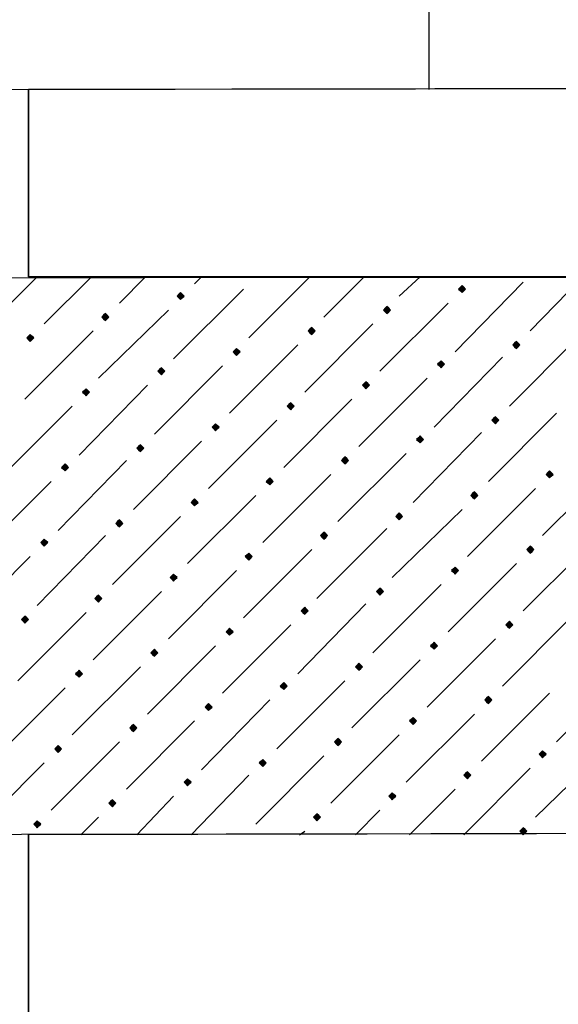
# Model space of a CAD drawing. Header units: millimetres. Extents: x 13115352 to 26511604, y 2875787 to 5794155.
# Tile 39 of 115: x 13125239 to 13125681, y 2885579 to 2886387. Entities that reach past the tile are written whole.
import ezdxf

# ---------------------------------------------------------------- set-up
doc = ezdxf.new("R2010")
doc.units = ezdxf.units.MM
doc.layers.get('0').update_dxf_attribs({"lineweight": 0})

msp = doc.modelspace()

# ---------------------------------------------------------------- hatches: boundary and pattern name
at = {"true_color": 0xebb998}
for points in [[(13125602.19, 2886168.73), (13125600.75, 2886167.3), (13125599.32, 2886165.86), (13125600.75, 2886164.43), (13125602.19, 2886162.99), (13125603.62, 2886164.43), (13125605.06, 2886165.86), (13125603.62, 2886167.3)], [(13125371.13, 2886162.99), (13125369.7, 2886161.56), (13125368.26, 2886160.12), (13125369.7, 2886158.69), (13125371.13, 2886157.25), (13125372.57, 2886158.69), (13125374, 2886160.12), (13125372.57, 2886161.56)], [(13125540.48, 2886151.51), (13125539.04, 2886150.08), (13125537.61, 2886148.64), (13125539.04, 2886147.21), (13125540.48, 2886145.77), (13125541.91, 2886147.21), (13125543.35, 2886148.64), (13125541.91, 2886150.08)], [(13125309.43, 2886145.77), (13125307.99, 2886144.34), (13125306.56, 2886142.9), (13125307.99, 2886141.47), (13125309.43, 2886140.03), (13125310.86, 2886141.47), (13125312.3, 2886142.9), (13125310.86, 2886144.34)], [(13125247.72, 2886128.55), (13125246.28, 2886127.12), (13125244.85, 2886125.68), (13125246.28, 2886124.25), (13125247.72, 2886122.81), (13125249.15, 2886124.25), (13125250.59, 2886125.68), (13125249.15, 2886127.12)], [(13125478.77, 2886134.29), (13125477.33, 2886132.86), (13125475.9, 2886131.42), (13125477.33, 2886129.99), (13125478.77, 2886128.55), (13125480.2, 2886129.99), (13125481.64, 2886131.42), (13125480.2, 2886132.86)], [(13125646.67, 2886122.81), (13125645.24, 2886121.38), (13125643.8, 2886119.94), (13125645.24, 2886118.51), (13125646.67, 2886117.07), (13125648.11, 2886118.51), (13125649.54, 2886119.94), (13125648.11, 2886121.38)], [(13125417.06, 2886117.07), (13125415.62, 2886115.64), (13125414.19, 2886114.2), (13125415.62, 2886112.77), (13125417.06, 2886111.33), (13125418.49, 2886112.77), (13125419.93, 2886114.2), (13125418.49, 2886115.64)], [(13125584.96, 2886107.02), (13125583.53, 2886105.59), (13125582.09, 2886104.15), (13125583.53, 2886102.72), (13125584.96, 2886101.28), (13125586.4, 2886102.72), (13125587.83, 2886104.15), (13125586.4, 2886105.59)], [(13125355.35, 2886101.28), (13125353.91, 2886099.85), (13125352.48, 2886098.41), (13125353.91, 2886096.98), (13125355.35, 2886095.54), (13125356.78, 2886096.98), (13125358.22, 2886098.41), (13125356.78, 2886099.85)], [(13125523.26, 2886089.8), (13125521.82, 2886088.37), (13125520.38, 2886086.93), (13125521.82, 2886085.5), (13125523.26, 2886084.06), (13125524.69, 2886085.5), (13125526.13, 2886086.93), (13125524.69, 2886088.37)], [(13125293.64, 2886084.06), (13125292.2, 2886082.63), (13125290.77, 2886081.19), (13125292.2, 2886079.76), (13125293.64, 2886078.32), (13125295.07, 2886079.76), (13125296.51, 2886081.19), (13125295.07, 2886082.63)], [(13125461.55, 2886072.58), (13125460.11, 2886071.15), (13125458.68, 2886069.71), (13125460.11, 2886068.28), (13125461.55, 2886066.84), (13125462.98, 2886068.28), (13125464.42, 2886069.71), (13125462.98, 2886071.15)], [(13125399.84, 2886055.36), (13125398.4, 2886053.93), (13125396.97, 2886052.49), (13125398.4, 2886051.06), (13125399.84, 2886049.62), (13125401.27, 2886051.06), (13125402.71, 2886052.49), (13125401.27, 2886053.93)], [(13125629.45, 2886061.1), (13125628.02, 2886059.67), (13125626.58, 2886058.23), (13125628.02, 2886056.8), (13125629.45, 2886055.36), (13125630.89, 2886056.8), (13125632.32, 2886058.23), (13125630.89, 2886059.67)], [(13125338.13, 2886038.14), (13125336.69, 2886036.7), (13125335.26, 2886035.27), (13125336.69, 2886033.83), (13125338.13, 2886032.4), (13125339.56, 2886033.83), (13125341, 2886035.27), (13125339.56, 2886036.7)], [(13125567.74, 2886045.32), (13125566.31, 2886043.88), (13125564.87, 2886042.45), (13125566.31, 2886041.01), (13125567.74, 2886039.57), (13125569.18, 2886041.01), (13125570.61, 2886042.45), (13125569.18, 2886043.88)], [(13125276.42, 2886022.35), (13125274.98, 2886020.92), (13125273.55, 2886019.48), (13125274.98, 2886018.05), (13125276.42, 2886016.61), (13125277.85, 2886018.05), (13125279.29, 2886019.48), (13125277.85, 2886020.92)], [(13125506.03, 2886028.09), (13125504.6, 2886026.66), (13125503.16, 2886025.22), (13125504.6, 2886023.79), (13125506.03, 2886022.35), (13125507.47, 2886023.79), (13125508.9, 2886025.22), (13125507.47, 2886026.66)], [(13125673.94, 2886016.61), (13125672.51, 2886015.18), (13125671.07, 2886013.74), (13125672.51, 2886012.31), (13125673.94, 2886010.87), (13125675.38, 2886012.31), (13125676.81, 2886013.74), (13125675.38, 2886015.18)], [(13125444.32, 2886010.87), (13125442.89, 2886009.44), (13125441.45, 2886008), (13125442.89, 2886006.57), (13125444.32, 2886005.13), (13125445.76, 2886006.57), (13125447.19, 2886008), (13125445.76, 2886009.44)], [(13125612.23, 2885999.39), (13125610.8, 2885997.96), (13125609.36, 2885996.52), (13125610.8, 2885995.09), (13125612.23, 2885993.65), (13125613.67, 2885995.09), (13125615.1, 2885996.52), (13125613.67, 2885997.96)], [(13125382.62, 2885993.65), (13125381.18, 2885992.22), (13125379.75, 2885990.78), (13125381.18, 2885989.35), (13125382.62, 2885987.91), (13125384.05, 2885989.35), (13125385.49, 2885990.78), (13125384.05, 2885992.22)], [(13125550.52, 2885982.17), (13125549.09, 2885980.74), (13125547.65, 2885979.3), (13125549.09, 2885977.87), (13125550.52, 2885976.43), (13125551.96, 2885977.87), (13125553.39, 2885979.3), (13125551.96, 2885980.74)], [(13125320.91, 2885976.43), (13125319.47, 2885975), (13125318.04, 2885973.56), (13125319.47, 2885972.13), (13125320.91, 2885970.69), (13125322.34, 2885972.13), (13125323.78, 2885973.56), (13125322.34, 2885975)], [(13125488.81, 2885966.38), (13125487.38, 2885964.95), (13125485.94, 2885963.51), (13125487.38, 2885962.08), (13125488.81, 2885960.64), (13125490.25, 2885962.08), (13125491.68, 2885963.51), (13125490.25, 2885964.95)], [(13125259.2, 2885960.64), (13125257.76, 2885959.21), (13125256.33, 2885957.77), (13125257.76, 2885956.34), (13125259.2, 2885954.9), (13125260.63, 2885956.34), (13125262.07, 2885957.77), (13125260.63, 2885959.21)], [(13125427.1, 2885949.16), (13125425.67, 2885947.73), (13125424.23, 2885946.29), (13125425.67, 2885944.86), (13125427.1, 2885943.42), (13125428.54, 2885944.86), (13125429.97, 2885946.29), (13125428.54, 2885947.73)], [(13125658.15, 2885954.9), (13125656.72, 2885953.47), (13125655.28, 2885952.03), (13125656.72, 2885950.6), (13125658.15, 2885949.16), (13125659.59, 2885950.6), (13125661.02, 2885952.03), (13125659.59, 2885953.47)], [(13125596.45, 2885937.68), (13125595.01, 2885936.25), (13125593.58, 2885934.81), (13125595.01, 2885933.38), (13125596.45, 2885931.94), (13125597.88, 2885933.38), (13125599.32, 2885934.81), (13125597.88, 2885936.25)], [(13125365.39, 2885931.94), (13125363.96, 2885930.51), (13125362.52, 2885929.07), (13125363.96, 2885927.64), (13125365.39, 2885926.2), (13125366.83, 2885927.64), (13125368.26, 2885929.07), (13125366.83, 2885930.51)], [(13125534.74, 2885920.46), (13125533.3, 2885919.03), (13125531.87, 2885917.59), (13125533.3, 2885916.16), (13125534.74, 2885914.72), (13125536.17, 2885916.16), (13125537.61, 2885917.59), (13125536.17, 2885919.03)], [(13125303.68, 2885914.72), (13125302.25, 2885913.29), (13125300.81, 2885911.85), (13125302.25, 2885910.42), (13125303.68, 2885908.98), (13125305.12, 2885910.42), (13125306.56, 2885911.85), (13125305.12, 2885913.29)], [(13125473.03, 2885904.68), (13125471.59, 2885903.24), (13125470.16, 2885901.81), (13125471.59, 2885900.37), (13125473.03, 2885898.94), (13125474.46, 2885900.37), (13125475.9, 2885901.81), (13125474.46, 2885903.24)], [(13125243.41, 2885897.5), (13125241.98, 2885896.06), (13125240.54, 2885894.63), (13125241.98, 2885893.19), (13125243.41, 2885891.76), (13125244.85, 2885893.19), (13125246.28, 2885894.63), (13125244.85, 2885896.06)], [(13125640.93, 2885893.19), (13125639.5, 2885891.76), (13125638.06, 2885890.32), (13125639.5, 2885888.89), (13125640.93, 2885887.45), (13125642.37, 2885888.89), (13125643.8, 2885890.32), (13125642.37, 2885891.76)], [(13125411.32, 2885887.45), (13125409.88, 2885886.02), (13125408.45, 2885884.58), (13125409.88, 2885883.15), (13125411.32, 2885881.71), (13125412.75, 2885883.15), (13125414.19, 2885884.58), (13125412.75, 2885886.02)], [(13125349.61, 2885870.23), (13125348.17, 2885868.8), (13125346.74, 2885867.36), (13125348.17, 2885865.93), (13125349.61, 2885864.49), (13125351.04, 2885865.93), (13125352.48, 2885867.36), (13125351.04, 2885868.8)], [(13125579.22, 2885875.97), (13125577.79, 2885874.54), (13125576.35, 2885873.1), (13125577.79, 2885871.67), (13125579.22, 2885870.23), (13125580.66, 2885871.67), (13125582.09, 2885873.1), (13125580.66, 2885874.54)], [(13125287.9, 2885853.01), (13125286.46, 2885851.58), (13125285.03, 2885850.14), (13125286.46, 2885848.71), (13125287.9, 2885847.27), (13125289.33, 2885848.71), (13125290.77, 2885850.14), (13125289.33, 2885851.58)], [(13125517.51, 2885858.75), (13125516.08, 2885857.32), (13125514.64, 2885855.88), (13125516.08, 2885854.45), (13125517.51, 2885853.01), (13125518.95, 2885854.45), (13125520.38, 2885855.88), (13125518.95, 2885857.32)], [(13125455.81, 2885842.97), (13125454.37, 2885841.53), (13125452.94, 2885840.1), (13125454.37, 2885838.66), (13125455.81, 2885837.23), (13125457.24, 2885838.66), (13125458.68, 2885840.1), (13125457.24, 2885841.53)], [(13125623.71, 2885831.49), (13125622.28, 2885830.05), (13125620.84, 2885828.62), (13125622.28, 2885827.18), (13125623.71, 2885825.75), (13125625.15, 2885827.18), (13125626.58, 2885828.62), (13125625.15, 2885830.05)], [(13125394.1, 2885825.75), (13125392.66, 2885824.31), (13125391.23, 2885822.87), (13125392.66, 2885821.44), (13125394.1, 2885820), (13125395.53, 2885821.44), (13125396.97, 2885822.87), (13125395.53, 2885824.31)], [(13125562, 2885814.26), (13125560.57, 2885812.83), (13125559.13, 2885811.39), (13125560.57, 2885809.96), (13125562, 2885808.52), (13125563.44, 2885809.96), (13125564.87, 2885811.39), (13125563.44, 2885812.83)], [(13125332.39, 2885808.52), (13125330.95, 2885807.09), (13125329.52, 2885805.65), (13125330.95, 2885804.22), (13125332.39, 2885802.78), (13125333.82, 2885804.22), (13125335.26, 2885805.65), (13125333.82, 2885807.09)], [(13125500.29, 2885797.04), (13125498.86, 2885795.61), (13125497.42, 2885794.17), (13125498.86, 2885792.74), (13125500.29, 2885791.3), (13125501.73, 2885792.74), (13125503.16, 2885794.17), (13125501.73, 2885795.61)], [(13125270.68, 2885791.3), (13125269.24, 2885789.87), (13125267.81, 2885788.43), (13125269.24, 2885787), (13125270.68, 2885785.56), (13125272.11, 2885787), (13125273.55, 2885788.43), (13125272.11, 2885789.87)], [(13125438.58, 2885779.82), (13125437.15, 2885778.39), (13125435.71, 2885776.95), (13125437.15, 2885775.52), (13125438.58, 2885774.08), (13125440.02, 2885775.52), (13125441.45, 2885776.95), (13125440.02, 2885778.39)], [(13125668.2, 2885787), (13125666.77, 2885785.56), (13125665.33, 2885784.13), (13125666.77, 2885782.69), (13125668.2, 2885781.26), (13125669.64, 2885782.69), (13125671.07, 2885784.13), (13125669.64, 2885785.56)], [(13125376.87, 2885764.04), (13125375.44, 2885762.6), (13125374, 2885761.17), (13125375.44, 2885759.73), (13125376.87, 2885758.3), (13125378.31, 2885759.73), (13125379.75, 2885761.17), (13125378.31, 2885762.6)], [(13125606.49, 2885769.78), (13125605.06, 2885768.34), (13125603.62, 2885766.91), (13125605.06, 2885765.47), (13125606.49, 2885764.04), (13125607.93, 2885765.47), (13125609.36, 2885766.91), (13125607.93, 2885768.34)], [(13125544.78, 2885752.55), (13125543.35, 2885751.12), (13125541.91, 2885749.68), (13125543.35, 2885748.25), (13125544.78, 2885746.81), (13125546.22, 2885748.25), (13125547.65, 2885749.68), (13125546.22, 2885751.12)], [(13125315.17, 2885746.81), (13125313.73, 2885745.38), (13125312.3, 2885743.94), (13125313.73, 2885742.51), (13125315.17, 2885741.07), (13125316.6, 2885742.51), (13125318.04, 2885743.94), (13125316.6, 2885745.38)], [(13125483.07, 2885735.33), (13125481.64, 2885733.9), (13125480.2, 2885732.46), (13125481.64, 2885731.03), (13125483.07, 2885729.59), (13125484.51, 2885731.03), (13125485.94, 2885732.46), (13125484.51, 2885733.9)], [(13125253.46, 2885729.59), (13125252.02, 2885728.16), (13125250.59, 2885726.72), (13125252.02, 2885725.29), (13125253.46, 2885723.85), (13125254.89, 2885725.29), (13125256.33, 2885726.72), (13125254.89, 2885728.16)], [(13125652.41, 2885723.85), (13125650.98, 2885722.42), (13125649.54, 2885720.98), (13125650.98, 2885719.55), (13125652.41, 2885718.11), (13125653.85, 2885719.55), (13125655.28, 2885720.98), (13125653.85, 2885722.42)]]:
    msp.add_hatch(color=31, dxfattribs=at).paths.add_polyline_path(points)

# ---------------------------------------------------------------- linework, layer by layer
at = {"color": 32, "linetype": 'Continuous', "lineweight": 25, "true_color": 0xdd6e00}
msp.add_line((13125574.92, 2886937.95), (13125574.92, 2886329.47), dxfattribs=at)
at = {"color": 31, "linetype": 'Continuous', "lineweight": 25, "true_color": 0xebb998}
for p, q in [((13125197.49, 2886119.94), (13125253.46, 2886175.91)), ((13125259.2, 2886137.16), (13125297.94, 2886175.91)), ((13125320.91, 2886154.38), (13125342.43, 2886175.91)), ((13125382.62, 2886170.17), (13125388.36, 2886175.91)), ((13125427.1, 2886125.68), (13125477.33, 2886175.91)), ((13125488.81, 2886142.9), (13125521.82, 2886175.91)), ((13125550.52, 2886160.12), (13125567.74, 2886175.91)), ((13125658.15, 2886131.42), (13125701.21, 2886175.91)), ((13125596.45, 2886114.2), (13125652.41, 2886171.6)), ((13125365.39, 2886108.46), (13125422.8, 2886165.86)), ((13125534.74, 2886098.41), (13125590.7, 2886154.38)), ((13125303.68, 2886092.67), (13125361.09, 2886148.64)), ((13125473.03, 2886081.19), (13125529, 2886137.16)), ((13125243.41, 2886075.45), (13125299.38, 2886131.42)), ((13125411.32, 2886063.97), (13125467.29, 2886119.94)), ((13125640.93, 2886069.71), (13125696.9, 2886125.68)), ((13125349.61, 2886046.75), (13125405.58, 2886102.72)), ((13125579.22, 2886052.49), (13125635.19, 2886109.89)), ((13125287.9, 2886029.53), (13125343.87, 2886086.93)), ((13125517.51, 2886036.7), (13125573.48, 2886092.67)), ((13125455.81, 2886019.48), (13125511.77, 2886075.45)), ((13125226.19, 2886013.74), (13125282.16, 2886069.71)), ((13125623.71, 2886008), (13125679.68, 2886063.97)), ((13125394.1, 2886002.26), (13125450.07, 2886058.23)), ((13125562, 2885990.78), (13125617.97, 2886048.19)), ((13125332.39, 2885985.04), (13125388.36, 2886041.01)), ((13125500.29, 2885975), (13125556.26, 2886030.96)), ((13125270.68, 2885967.82), (13125326.65, 2886025.22)), ((13125438.58, 2885957.77), (13125494.55, 2886013.74)), ((13125668.2, 2885963.51), (13125724.17, 2886019.48)), ((13125208.97, 2885952.03), (13125264.94, 2886008)), ((13125606.49, 2885946.29), (13125662.46, 2886002.26)), ((13125376.87, 2885940.55), (13125432.84, 2885996.52)), ((13125544.78, 2885929.07), (13125602.19, 2885985.04)), ((13125315.17, 2885923.33), (13125371.13, 2885979.3)), ((13125483.07, 2885911.85), (13125540.48, 2885969.26)), ((13125253.46, 2885906.11), (13125309.43, 2885963.51)), ((13125652.41, 2885901.81), (13125708.38, 2885957.77)), ((13125422.8, 2885896.06), (13125478.77, 2885952.03)), ((13125191.75, 2885890.32), (13125247.72, 2885946.29)), ((13125361.09, 2885878.84), (13125417.06, 2885934.81)), ((13125590.7, 2885884.58), (13125646.67, 2885940.55)), ((13125299.38, 2885861.62), (13125355.35, 2885917.59)), ((13125529, 2885867.36), (13125584.96, 2885923.33)), ((13125237.67, 2885844.4), (13125293.64, 2885900.37)), ((13125467.29, 2885850.14), (13125523.26, 2885907.55)), ((13125635.19, 2885840.1), (13125691.16, 2885896.06)), ((13125405.58, 2885834.36), (13125461.55, 2885890.32)), ((13125573.48, 2885822.87), (13125629.45, 2885878.84)), ((13125343.87, 2885817.13), (13125399.84, 2885873.1)), ((13125511.77, 2885805.65), (13125567.74, 2885861.62)), ((13125282.16, 2885799.91), (13125338.13, 2885855.88)), ((13125450.07, 2885788.43), (13125506.03, 2885844.4)), ((13125679.68, 2885794.17), (13125735.65, 2885851.58)), ((13125220.45, 2885782.69), (13125276.42, 2885838.66)), ((13125388.36, 2885771.21), (13125444.32, 2885828.62)), ((13125617.97, 2885778.39), (13125673.94, 2885834.36)), ((13125556.26, 2885761.17), (13125612.23, 2885817.13)), ((13125326.65, 2885755.43), (13125382.62, 2885811.39)), ((13125494.55, 2885743.94), (13125550.52, 2885799.91)), ((13125264.94, 2885738.2), (13125320.91, 2885794.17)), ((13125662.46, 2885732.46), (13125719.86, 2885788.43)), ((13125432.84, 2885726.72), (13125488.81, 2885782.69)), ((13125203.23, 2885720.98), (13125259.2, 2885776.95)), ((13125603.62, 2885718.11), (13125658.15, 2885772.65)), ((13125379.75, 2885718.11), (13125427.1, 2885766.91)), ((13125559.13, 2885718.11), (13125596.45, 2885755.43)), ((13125335.26, 2885718.11), (13125365.39, 2885749.68)), ((13125289.33, 2885718.11), (13125303.68, 2885732.46)), ((13125514.64, 2885718.11), (13125534.74, 2885738.2)), ((13125468.72, 2885718.11), (13125473.03, 2885720.98))]:
    msp.add_line(p, q, dxfattribs=at)
at = {"color": 32, "linetype": 'Continuous', "lineweight": 25, "true_color": 0xdd6e00}
for points in [[(13125168.79, 2886937.95), (13125168.79, 2886329.47), (13126156.13, 2886330.9), (13126156.13, 2886939.38)], [(13124233.1, 2886174.47), (13126080.07, 2886175.91), (13126080.07, 2885719.55), (13124233.1, 2885716.68)]]:
    msp.add_lwpolyline(points, close=True, dxfattribs=at)
for points in [[(13126080.07, 2886330.9), (13126080.07, 2886175.91), (13125246.28, 2886175.91), (13125246.28, 2886329.47)], [(13126080.07, 2886175.91), (13126080.07, 2886330.9), (13125246.28, 2886329.47), (13125246.28, 2886175.91)], [(13126080.07, 2885719.55), (13126080.07, 2885564.56), (13125246.28, 2885564.56), (13125246.28, 2885718.11)], [(13126080.07, 2885564.56), (13126080.07, 2885719.55), (13125246.28, 2885718.11), (13125246.28, 2885564.56)]]:
    msp.add_lwpolyline(points, dxfattribs=at)
at = {"color": 31, "linetype": 'Continuous', "lineweight": -2, "true_color": 0xebb998}
for points in [[(13125602.19, 2886168.73), (13125600.75, 2886167.3), (13125599.32, 2886165.86), (13125600.75, 2886164.43), (13125602.19, 2886162.99), (13125603.62, 2886164.43), (13125605.06, 2886165.86), (13125603.62, 2886167.3)], [(13125371.13, 2886162.99), (13125369.7, 2886161.56), (13125368.26, 2886160.12), (13125369.7, 2886158.69), (13125371.13, 2886157.25), (13125372.57, 2886158.69), (13125374, 2886160.12), (13125372.57, 2886161.56)], [(13125540.48, 2886151.51), (13125539.04, 2886150.08), (13125537.61, 2886148.64), (13125539.04, 2886147.21), (13125540.48, 2886145.77), (13125541.91, 2886147.21), (13125543.35, 2886148.64), (13125541.91, 2886150.08)], [(13125309.43, 2886145.77), (13125307.99, 2886144.34), (13125306.56, 2886142.9), (13125307.99, 2886141.47), (13125309.43, 2886140.03), (13125310.86, 2886141.47), (13125312.3, 2886142.9), (13125310.86, 2886144.34)], [(13125247.72, 2886128.55), (13125246.28, 2886127.12), (13125244.85, 2886125.68), (13125246.28, 2886124.25), (13125247.72, 2886122.81), (13125249.15, 2886124.25), (13125250.59, 2886125.68), (13125249.15, 2886127.12)], [(13125478.77, 2886134.29), (13125477.33, 2886132.86), (13125475.9, 2886131.42), (13125477.33, 2886129.99), (13125478.77, 2886128.55), (13125480.2, 2886129.99), (13125481.64, 2886131.42), (13125480.2, 2886132.86)], [(13125646.67, 2886122.81), (13125645.24, 2886121.38), (13125643.8, 2886119.94), (13125645.24, 2886118.51), (13125646.67, 2886117.07), (13125648.11, 2886118.51), (13125649.54, 2886119.94), (13125648.11, 2886121.38)], [(13125417.06, 2886117.07), (13125415.62, 2886115.64), (13125414.19, 2886114.2), (13125415.62, 2886112.77), (13125417.06, 2886111.33), (13125418.49, 2886112.77), (13125419.93, 2886114.2), (13125418.49, 2886115.64)], [(13125584.96, 2886107.02), (13125583.53, 2886105.59), (13125582.09, 2886104.15), (13125583.53, 2886102.72), (13125584.96, 2886101.28), (13125586.4, 2886102.72), (13125587.83, 2886104.15), (13125586.4, 2886105.59)], [(13125355.35, 2886101.28), (13125353.91, 2886099.85), (13125352.48, 2886098.41), (13125353.91, 2886096.98), (13125355.35, 2886095.54), (13125356.78, 2886096.98), (13125358.22, 2886098.41), (13125356.78, 2886099.85)], [(13125523.26, 2886089.8), (13125521.82, 2886088.37), (13125520.38, 2886086.93), (13125521.82, 2886085.5), (13125523.26, 2886084.06), (13125524.69, 2886085.5), (13125526.13, 2886086.93), (13125524.69, 2886088.37)], [(13125293.64, 2886084.06), (13125292.2, 2886082.63), (13125290.77, 2886081.19), (13125292.2, 2886079.76), (13125293.64, 2886078.32), (13125295.07, 2886079.76), (13125296.51, 2886081.19), (13125295.07, 2886082.63)], [(13125461.55, 2886072.58), (13125460.11, 2886071.15), (13125458.68, 2886069.71), (13125460.11, 2886068.28), (13125461.55, 2886066.84), (13125462.98, 2886068.28), (13125464.42, 2886069.71), (13125462.98, 2886071.15)], [(13125399.84, 2886055.36), (13125398.4, 2886053.93), (13125396.97, 2886052.49), (13125398.4, 2886051.06), (13125399.84, 2886049.62), (13125401.27, 2886051.06), (13125402.71, 2886052.49), (13125401.27, 2886053.93)], [(13125629.45, 2886061.1), (13125628.02, 2886059.67), (13125626.58, 2886058.23), (13125628.02, 2886056.8), (13125629.45, 2886055.36), (13125630.89, 2886056.8), (13125632.32, 2886058.23), (13125630.89, 2886059.67)], [(13125338.13, 2886038.14), (13125336.69, 2886036.7), (13125335.26, 2886035.27), (13125336.69, 2886033.83), (13125338.13, 2886032.4), (13125339.56, 2886033.83), (13125341, 2886035.27), (13125339.56, 2886036.7)], [(13125567.74, 2886045.32), (13125566.31, 2886043.88), (13125564.87, 2886042.45), (13125566.31, 2886041.01), (13125567.74, 2886039.57), (13125569.18, 2886041.01), (13125570.61, 2886042.45), (13125569.18, 2886043.88)], [(13125276.42, 2886022.35), (13125274.98, 2886020.92), (13125273.55, 2886019.48), (13125274.98, 2886018.05), (13125276.42, 2886016.61), (13125277.85, 2886018.05), (13125279.29, 2886019.48), (13125277.85, 2886020.92)], [(13125506.03, 2886028.09), (13125504.6, 2886026.66), (13125503.16, 2886025.22), (13125504.6, 2886023.79), (13125506.03, 2886022.35), (13125507.47, 2886023.79), (13125508.9, 2886025.22), (13125507.47, 2886026.66)], [(13125673.94, 2886016.61), (13125672.51, 2886015.18), (13125671.07, 2886013.74), (13125672.51, 2886012.31), (13125673.94, 2886010.87), (13125675.38, 2886012.31), (13125676.81, 2886013.74), (13125675.38, 2886015.18)], [(13125444.32, 2886010.87), (13125442.89, 2886009.44), (13125441.45, 2886008), (13125442.89, 2886006.57), (13125444.32, 2886005.13), (13125445.76, 2886006.57), (13125447.19, 2886008), (13125445.76, 2886009.44)], [(13125612.23, 2885999.39), (13125610.8, 2885997.96), (13125609.36, 2885996.52), (13125610.8, 2885995.09), (13125612.23, 2885993.65), (13125613.67, 2885995.09), (13125615.1, 2885996.52), (13125613.67, 2885997.96)], [(13125382.62, 2885993.65), (13125381.18, 2885992.22), (13125379.75, 2885990.78), (13125381.18, 2885989.35), (13125382.62, 2885987.91), (13125384.05, 2885989.35), (13125385.49, 2885990.78), (13125384.05, 2885992.22)], [(13125550.52, 2885982.17), (13125549.09, 2885980.74), (13125547.65, 2885979.3), (13125549.09, 2885977.87), (13125550.52, 2885976.43), (13125551.96, 2885977.87), (13125553.39, 2885979.3), (13125551.96, 2885980.74)], [(13125320.91, 2885976.43), (13125319.47, 2885975), (13125318.04, 2885973.56), (13125319.47, 2885972.13), (13125320.91, 2885970.69), (13125322.34, 2885972.13), (13125323.78, 2885973.56), (13125322.34, 2885975)], [(13125488.81, 2885966.38), (13125487.38, 2885964.95), (13125485.94, 2885963.51), (13125487.38, 2885962.08), (13125488.81, 2885960.64), (13125490.25, 2885962.08), (13125491.68, 2885963.51), (13125490.25, 2885964.95)], [(13125259.2, 2885960.64), (13125257.76, 2885959.21), (13125256.33, 2885957.77), (13125257.76, 2885956.34), (13125259.2, 2885954.9), (13125260.63, 2885956.34), (13125262.07, 2885957.77), (13125260.63, 2885959.21)], [(13125427.1, 2885949.16), (13125425.67, 2885947.73), (13125424.23, 2885946.29), (13125425.67, 2885944.86), (13125427.1, 2885943.42), (13125428.54, 2885944.86), (13125429.97, 2885946.29), (13125428.54, 2885947.73)], [(13125658.15, 2885954.9), (13125656.72, 2885953.47), (13125655.28, 2885952.03), (13125656.72, 2885950.6), (13125658.15, 2885949.16), (13125659.59, 2885950.6), (13125661.02, 2885952.03), (13125659.59, 2885953.47)], [(13125596.45, 2885937.68), (13125595.01, 2885936.25), (13125593.58, 2885934.81), (13125595.01, 2885933.38), (13125596.45, 2885931.94), (13125597.88, 2885933.38), (13125599.32, 2885934.81), (13125597.88, 2885936.25)], [(13125365.39, 2885931.94), (13125363.96, 2885930.51), (13125362.52, 2885929.07), (13125363.96, 2885927.64), (13125365.39, 2885926.2), (13125366.83, 2885927.64), (13125368.26, 2885929.07), (13125366.83, 2885930.51)], [(13125534.74, 2885920.46), (13125533.3, 2885919.03), (13125531.87, 2885917.59), (13125533.3, 2885916.16), (13125534.74, 2885914.72), (13125536.17, 2885916.16), (13125537.61, 2885917.59), (13125536.17, 2885919.03)], [(13125303.68, 2885914.72), (13125302.25, 2885913.29), (13125300.81, 2885911.85), (13125302.25, 2885910.42), (13125303.68, 2885908.98), (13125305.12, 2885910.42), (13125306.56, 2885911.85), (13125305.12, 2885913.29)], [(13125473.03, 2885904.68), (13125471.59, 2885903.24), (13125470.16, 2885901.81), (13125471.59, 2885900.37), (13125473.03, 2885898.94), (13125474.46, 2885900.37), (13125475.9, 2885901.81), (13125474.46, 2885903.24)], [(13125243.41, 2885897.5), (13125241.98, 2885896.06), (13125240.54, 2885894.63), (13125241.98, 2885893.19), (13125243.41, 2885891.76), (13125244.85, 2885893.19), (13125246.28, 2885894.63), (13125244.85, 2885896.06)], [(13125640.93, 2885893.19), (13125639.5, 2885891.76), (13125638.06, 2885890.32), (13125639.5, 2885888.89), (13125640.93, 2885887.45), (13125642.37, 2885888.89), (13125643.8, 2885890.32), (13125642.37, 2885891.76)], [(13125411.32, 2885887.45), (13125409.88, 2885886.02), (13125408.45, 2885884.58), (13125409.88, 2885883.15), (13125411.32, 2885881.71), (13125412.75, 2885883.15), (13125414.19, 2885884.58), (13125412.75, 2885886.02)], [(13125349.61, 2885870.23), (13125348.17, 2885868.8), (13125346.74, 2885867.36), (13125348.17, 2885865.93), (13125349.61, 2885864.49), (13125351.04, 2885865.93), (13125352.48, 2885867.36), (13125351.04, 2885868.8)], [(13125579.22, 2885875.97), (13125577.79, 2885874.54), (13125576.35, 2885873.1), (13125577.79, 2885871.67), (13125579.22, 2885870.23), (13125580.66, 2885871.67), (13125582.09, 2885873.1), (13125580.66, 2885874.54)], [(13125287.9, 2885853.01), (13125286.46, 2885851.58), (13125285.03, 2885850.14), (13125286.46, 2885848.71), (13125287.9, 2885847.27), (13125289.33, 2885848.71), (13125290.77, 2885850.14), (13125289.33, 2885851.58)], [(13125517.51, 2885858.75), (13125516.08, 2885857.32), (13125514.64, 2885855.88), (13125516.08, 2885854.45), (13125517.51, 2885853.01), (13125518.95, 2885854.45), (13125520.38, 2885855.88), (13125518.95, 2885857.32)], [(13125455.81, 2885842.97), (13125454.37, 2885841.53), (13125452.94, 2885840.1), (13125454.37, 2885838.66), (13125455.81, 2885837.23), (13125457.24, 2885838.66), (13125458.68, 2885840.1), (13125457.24, 2885841.53)], [(13125623.71, 2885831.49), (13125622.28, 2885830.05), (13125620.84, 2885828.62), (13125622.28, 2885827.18), (13125623.71, 2885825.75), (13125625.15, 2885827.18), (13125626.58, 2885828.62), (13125625.15, 2885830.05)], [(13125394.1, 2885825.75), (13125392.66, 2885824.31), (13125391.23, 2885822.87), (13125392.66, 2885821.44), (13125394.1, 2885820), (13125395.53, 2885821.44), (13125396.97, 2885822.87), (13125395.53, 2885824.31)], [(13125562, 2885814.26), (13125560.57, 2885812.83), (13125559.13, 2885811.39), (13125560.57, 2885809.96), (13125562, 2885808.52), (13125563.44, 2885809.96), (13125564.87, 2885811.39), (13125563.44, 2885812.83)], [(13125332.39, 2885808.52), (13125330.95, 2885807.09), (13125329.52, 2885805.65), (13125330.95, 2885804.22), (13125332.39, 2885802.78), (13125333.82, 2885804.22), (13125335.26, 2885805.65), (13125333.82, 2885807.09)], [(13125500.29, 2885797.04), (13125498.86, 2885795.61), (13125497.42, 2885794.17), (13125498.86, 2885792.74), (13125500.29, 2885791.3), (13125501.73, 2885792.74), (13125503.16, 2885794.17), (13125501.73, 2885795.61)], [(13125270.68, 2885791.3), (13125269.24, 2885789.87), (13125267.81, 2885788.43), (13125269.24, 2885787), (13125270.68, 2885785.56), (13125272.11, 2885787), (13125273.55, 2885788.43), (13125272.11, 2885789.87)], [(13125438.58, 2885779.82), (13125437.15, 2885778.39), (13125435.71, 2885776.95), (13125437.15, 2885775.52), (13125438.58, 2885774.08), (13125440.02, 2885775.52), (13125441.45, 2885776.95), (13125440.02, 2885778.39)], [(13125668.2, 2885787), (13125666.77, 2885785.56), (13125665.33, 2885784.13), (13125666.77, 2885782.69), (13125668.2, 2885781.26), (13125669.64, 2885782.69), (13125671.07, 2885784.13), (13125669.64, 2885785.56)], [(13125376.87, 2885764.04), (13125375.44, 2885762.6), (13125374, 2885761.17), (13125375.44, 2885759.73), (13125376.87, 2885758.3), (13125378.31, 2885759.73), (13125379.75, 2885761.17), (13125378.31, 2885762.6)], [(13125606.49, 2885769.78), (13125605.06, 2885768.34), (13125603.62, 2885766.91), (13125605.06, 2885765.47), (13125606.49, 2885764.04), (13125607.93, 2885765.47), (13125609.36, 2885766.91), (13125607.93, 2885768.34)], [(13125544.78, 2885752.55), (13125543.35, 2885751.12), (13125541.91, 2885749.68), (13125543.35, 2885748.25), (13125544.78, 2885746.81), (13125546.22, 2885748.25), (13125547.65, 2885749.68), (13125546.22, 2885751.12)], [(13125315.17, 2885746.81), (13125313.73, 2885745.38), (13125312.3, 2885743.94), (13125313.73, 2885742.51), (13125315.17, 2885741.07), (13125316.6, 2885742.51), (13125318.04, 2885743.94), (13125316.6, 2885745.38)], [(13125483.07, 2885735.33), (13125481.64, 2885733.9), (13125480.2, 2885732.46), (13125481.64, 2885731.03), (13125483.07, 2885729.59), (13125484.51, 2885731.03), (13125485.94, 2885732.46), (13125484.51, 2885733.9)], [(13125253.46, 2885729.59), (13125252.02, 2885728.16), (13125250.59, 2885726.72), (13125252.02, 2885725.29), (13125253.46, 2885723.85), (13125254.89, 2885725.29), (13125256.33, 2885726.72), (13125254.89, 2885728.16)], [(13125652.41, 2885723.85), (13125650.98, 2885722.42), (13125649.54, 2885720.98), (13125650.98, 2885719.55), (13125652.41, 2885718.11), (13125653.85, 2885719.55), (13125655.28, 2885720.98), (13125653.85, 2885722.42)]]:
    msp.add_lwpolyline(points, close=True, dxfattribs=at)

doc.saveas('drawing.dxf')
